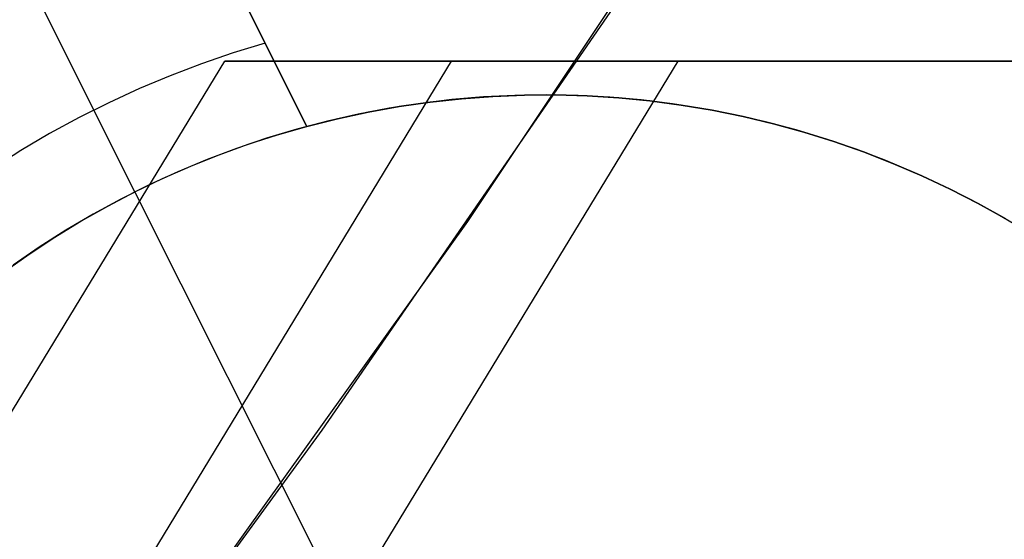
# Model space of a CAD drawing. Header units: millimetres. Extents: x 6049 to 7254, y -11340 to -10297.
# Tile 175 of 237: x 6694.53 to 6697.22, y -10711.4 to -10709.98. Entities that reach past the tile are written whole.
import ezdxf

# ---------------------------------------------------------------- set-up
doc = ezdxf.new("R2010")
doc.units = ezdxf.units.MM
doc.layers.add('color', color=7, linetype='Continuous')

msp = doc.modelspace()

# ---------------------------------------------------------------- linework, layer by layer
at = {"color": 8, "true_color": 0x7f7f7f}
for p, q in [((6695.7568, -10710.5342, 67.1), (6696.7811, -10708.994, 67.1)), ((6695.7568, -10710.5342, 67.1), (6696.7811, -10708.994, 67.1)), ((6695.7568, -10710.5342, 65.5955), (6696.7811, -10708.994, 65.5955)), ((6695.359, -10711.1048, 64.0911), (6696.2109, -10709.8673, 64.0911)), ((6695.359, -10711.1048, 64.0911), (6696.2109, -10709.8673, 64.0911)), ((6694.1405, -10711.6642, 53.386), (6695.0926, -10710.0962, 53.1662)), ((6695.7112, -10710.0962, 55.8457), (6694.7591, -10711.6642, 56.0655)), ((6695.0926, -10710.0962, 53.1662), (6696.3299, -10710.0962, 58.5252)), ((6710.9891, -10710.0962, 49.4962), (6695.0926, -10710.0962, 53.1662)), ((6695.2616, -10710.0962, 53.8983), (6713.0708, -10710.0962, 53.8983)), ((6696.3299, -10710.0962, 58.5252), (6695.3777, -10711.6642, 58.7451)), ((6712.2264, -10710.0962, 54.8552), (6696.3299, -10710.0962, 58.5252)), ((6694.6799, -10712.0381, 67.1), (6695.7568, -10710.5342, 67.1)), ((6694.6799, -10712.0381, 67.1), (6695.7568, -10710.5342, 67.1)), ((6694.6799, -10712.0381, 65.5955), (6695.7568, -10710.5342, 65.5955)), ((6694.4725, -10712.3174, 64.0911), (6695.359, -10711.1048, 64.0911)), ((6694.4725, -10712.3174, 64.0911), (6695.359, -10711.1048, 64.0911))]:
    msp.add_line(p, q, dxfattribs=at)
at = {"layer": 'color', "color": 254, "true_color": 0xcad1ee}
for p, q in [((6695.3173, -10710.2745, 28.2), (6694.1858, -10708.0167, 28.2)), ((6695.3173, -10710.2745, 28.2), (6694.1858, -10708.0167, 28.2)), ((6694.1858, -10708.0167, 26.7), (6695.3173, -10710.2745, 22.3699)), ((6694.1858, -10708.0167, 26.7), (6695.3173, -10710.2745, 22.3699)), ((6694.8477, -10710.4533, 22.3699), (6693.7276, -10708.2183, 26.7)), ((6695.3173, -10710.2745, 25.2849), (6694.5539, -10708.7511, 25.2849)), ((6695.2032, -10710.0468, 22.8029), (6695.1158, -10710.0736, 22.8029)), ((6695.1158, -10710.0736, 22.8029), (6695.0294, -10710.1034, 22.8029)), ((6695.0294, -10710.1034, 22.8029), (6694.944, -10710.136, 22.8029)), ((6694.944, -10710.136, 22.8029), (6694.8597, -10710.1714, 22.8029)), ((6694.8597, -10710.1714, 22.8029), (6694.7767, -10710.2097, 22.8029)), ((6694.7767, -10710.2097, 22.8029), (6694.695, -10710.2506, 22.8029)), ((6695.6274, -10710.2116, 19.7), (6695.5421, -10710.2249, 19.7)), ((6695.6274, -10710.2116, 19.7), (6695.5421, -10710.2249, 19.7)), ((6695.5691, -10710.2204, 28.2), (6695.6541, -10710.2081, 28.2)), ((6695.6541, -10710.2081, 23.95), (6695.5691, -10710.2204, 23.95)), ((6695.5691, -10710.2204, 28.2), (6695.6541, -10710.2081, 28.2)), ((6695.713, -10710.2014, 19.7), (6695.6274, -10710.2116, 19.7)), ((6695.713, -10710.2014, 19.7), (6695.6274, -10710.2116, 19.7)), ((6695.6541, -10710.2081, 28.2), (6695.7395, -10710.1988, 28.2)), ((6695.7395, -10710.1988, 23.95), (6695.6541, -10710.2081, 23.95)), ((6695.6541, -10710.2081, 28.2), (6695.7395, -10710.1988, 28.2)), ((6695.799, -10710.1941, 19.7), (6695.713, -10710.2014, 19.7)), ((6695.799, -10710.1941, 19.7), (6695.713, -10710.2014, 19.7)), ((6695.7395, -10710.1988, 28.2), (6695.8252, -10710.1924, 28.2)), ((6695.8252, -10710.1924, 23.95), (6695.7395, -10710.1988, 23.95)), ((6695.7395, -10710.1988, 28.2), (6695.8252, -10710.1924, 28.2)), ((6695.8852, -10710.1897, 19.7), (6695.799, -10710.1941, 19.7)), ((6695.8852, -10710.1897, 19.7), (6695.799, -10710.1941, 19.7)), ((6695.8252, -10710.1924, 28.2), (6695.911, -10710.189, 28.2)), ((6695.911, -10710.189, 23.95), (6695.8252, -10710.1924, 23.95)), ((6695.8252, -10710.1924, 28.2), (6695.911, -10710.189, 28.2)), ((6695.9715, -10710.1884, 19.7), (6695.8852, -10710.1897, 19.7)), ((6695.9715, -10710.1884, 19.7), (6695.8852, -10710.1897, 19.7)), ((6695.911, -10710.189, 28.2), (6695.9969, -10710.1885, 28.2)), ((6695.9969, -10710.1885, 23.95), (6695.911, -10710.189, 23.95)), ((6695.911, -10710.189, 28.2), (6695.9969, -10710.1885, 28.2)), ((6696.0578, -10710.19, 19.7), (6695.9715, -10710.1884, 19.7)), ((6696.0578, -10710.19, 19.7), (6695.9715, -10710.1884, 19.7)), ((6695.9969, -10710.1885, 28.2), (6696.0827, -10710.191, 28.2)), ((6696.0827, -10710.191, 23.95), (6695.9969, -10710.1885, 23.95)), ((6695.9969, -10710.1885, 28.2), (6696.0827, -10710.191, 28.2)), ((6696.144, -10710.1946, 19.7), (6696.0578, -10710.19, 19.7)), ((6696.144, -10710.1946, 19.7), (6696.0578, -10710.19, 19.7)), ((6696.0827, -10710.191, 28.2), (6696.1684, -10710.1964, 28.2)), ((6696.1684, -10710.1964, 23.95), (6696.0827, -10710.191, 23.95)), ((6696.0827, -10710.191, 28.2), (6696.1684, -10710.1964, 28.2)), ((6696.23, -10710.2021, 19.7), (6696.144, -10710.1946, 19.7)), ((6696.23, -10710.2021, 19.7), (6696.144, -10710.1946, 19.7)), ((6696.1684, -10710.1964, 28.2), (6696.2539, -10710.2048, 28.2)), ((6696.2539, -10710.2048, 23.95), (6696.1684, -10710.1964, 23.95)), ((6696.1684, -10710.1964, 28.2), (6696.2539, -10710.2048, 28.2)), ((6696.3156, -10710.2127, 19.7), (6696.23, -10710.2021, 19.7)), ((6696.3156, -10710.2127, 19.7), (6696.23, -10710.2021, 19.7)), ((6696.2539, -10710.2048, 28.2), (6696.339, -10710.2161, 28.2)), ((6696.339, -10710.2161, 23.95), (6696.2539, -10710.2048, 23.95)), ((6696.2539, -10710.2048, 28.2), (6696.339, -10710.2161, 28.2)), ((6696.4009, -10710.2261, 19.7), (6696.3156, -10710.2127, 19.7)), ((6696.4009, -10710.2261, 19.7), (6696.3156, -10710.2127, 19.7)), ((6695.4006, -10710.2535, 28.2), (6695.4846, -10710.2355, 28.2)), ((6695.4846, -10710.2355, 23.95), (6695.4006, -10710.2535, 23.95)), ((6695.4006, -10710.2535, 28.2), (6695.4846, -10710.2355, 28.2)), ((6695.5421, -10710.2249, 19.7), (6695.4573, -10710.241, 19.7)), ((6695.5421, -10710.2249, 19.7), (6695.4573, -10710.241, 19.7)), ((6695.4846, -10710.2355, 28.2), (6695.5691, -10710.2204, 28.2)), ((6695.5691, -10710.2204, 23.95), (6695.4846, -10710.2355, 23.95)), ((6695.4846, -10710.2355, 28.2), (6695.5691, -10710.2204, 28.2)), ((6696.339, -10710.2161, 28.2), (6696.4237, -10710.2303, 28.2)), ((6696.4237, -10710.2303, 23.95), (6696.339, -10710.2161, 23.95)), ((6696.339, -10710.2161, 28.2), (6696.4237, -10710.2303, 28.2)), ((6696.4856, -10710.2426, 19.7), (6696.4009, -10710.2261, 19.7)), ((6696.4856, -10710.2426, 19.7), (6696.4009, -10710.2261, 19.7)), ((6696.4237, -10710.2303, 28.2), (6696.5079, -10710.2474, 28.2)), ((6696.5079, -10710.2474, 23.95), (6696.4237, -10710.2303, 23.95)), ((6696.4237, -10710.2303, 28.2), (6696.5079, -10710.2474, 28.2)), ((6694.695, -10710.2506, 22.8029), (6694.6147, -10710.2943, 22.8029)), ((6695.3731, -10710.2601, 19.7), (6695.2897, -10710.2821, 19.7)), ((6695.3731, -10710.2601, 19.7), (6695.2897, -10710.2821, 19.7)), ((6695.3173, -10710.2745, 28.2), (6695.4006, -10710.2535, 28.2)), ((6695.4006, -10710.2535, 23.95), (6695.3173, -10710.2745, 23.95)), ((6695.3173, -10710.2745, 28.2), (6695.4006, -10710.2535, 28.2)), ((6695.4573, -10710.241, 19.7), (6695.3731, -10710.2601, 19.7)), ((6695.4573, -10710.241, 19.7), (6695.3731, -10710.2601, 19.7)), ((6696.5697, -10710.2619, 19.7), (6696.4856, -10710.2426, 19.7)), ((6696.5697, -10710.2619, 19.7), (6696.4856, -10710.2426, 19.7)), ((6696.5079, -10710.2474, 28.2), (6696.5914, -10710.2674, 28.2)), ((6696.5914, -10710.2674, 23.95), (6696.5079, -10710.2474, 23.95)), ((6696.5079, -10710.2474, 28.2), (6696.5914, -10710.2674, 28.2)), ((6696.6531, -10710.2841, 19.7), (6696.5697, -10710.2619, 19.7)), ((6696.6531, -10710.2841, 19.7), (6696.5697, -10710.2619, 19.7)), ((6695.2897, -10710.2821, 19.7), (6695.207, -10710.3069, 19.7)), ((6695.2897, -10710.2821, 19.7), (6695.207, -10710.3069, 19.7)), ((6695.2367, -10710.2977, 22.3699), (6695.3173, -10710.2745, 22.3699)), ((6695.2367, -10710.2977, 22.3699), (6695.3173, -10710.2745, 22.3699)), ((6695.3173, -10710.2745, 22.3699), (6695.3173, -10710.2745, 28.2)), ((6695.3173, -10710.2745, 22.3699), (6695.3173, -10710.2745, 28.2)), ((6696.5914, -10710.2674, 28.2), (6696.6742, -10710.2902, 28.2)), ((6696.6742, -10710.2902, 23.95), (6696.5914, -10710.2674, 23.95)), ((6696.5914, -10710.2674, 28.2), (6696.6742, -10710.2902, 28.2)), ((6696.7357, -10710.3092, 19.7), (6696.6531, -10710.2841, 19.7)), ((6696.7357, -10710.3092, 19.7), (6696.6531, -10710.2841, 19.7)), ((6696.6742, -10710.2902, 28.2), (6696.7562, -10710.3159, 28.2)), ((6696.7562, -10710.3159, 23.95), (6696.6742, -10710.2902, 23.95)), ((6696.6742, -10710.2902, 28.2), (6696.7562, -10710.3159, 28.2)), ((6694.6147, -10710.2943, 22.8029), (6694.5358, -10710.3406, 22.8029)), ((6695.207, -10710.3069, 19.7), (6695.1253, -10710.3346, 19.7)), ((6695.207, -10710.3069, 19.7), (6695.1253, -10710.3346, 19.7)), ((6695.1569, -10710.3235, 22.3699), (6695.2367, -10710.2977, 22.3699)), ((6695.1569, -10710.3235, 22.3699), (6695.2367, -10710.2977, 22.3699)), ((6696.8173, -10710.3371, 19.7), (6696.7357, -10710.3092, 19.7)), ((6696.8173, -10710.3371, 19.7), (6696.7357, -10710.3092, 19.7)), ((6696.7562, -10710.3159, 28.2), (6696.8372, -10710.3444, 28.2)), ((6696.8372, -10710.3444, 23.95), (6696.7562, -10710.3159, 23.95)), ((6696.7562, -10710.3159, 28.2), (6696.8372, -10710.3444, 28.2)), ((6694.5358, -10710.3406, 22.8029), (6694.4586, -10710.3895, 22.8029)), ((6695.1253, -10710.3346, 19.7), (6695.0445, -10710.3651, 19.7)), ((6695.1253, -10710.3346, 19.7), (6695.0445, -10710.3651, 19.7)), ((6695.078, -10710.3521, 22.3699), (6695.1569, -10710.3235, 22.3699)), ((6695.078, -10710.3521, 22.3699), (6695.1569, -10710.3235, 22.3699)), ((6696.898, -10710.3678, 19.7), (6696.8173, -10710.3371, 19.7)), ((6696.898, -10710.3678, 19.7), (6696.8173, -10710.3371, 19.7)), ((6696.8372, -10710.3444, 28.2), (6696.9172, -10710.3756, 28.2)), ((6696.9172, -10710.3756, 23.95), (6696.8372, -10710.3444, 23.95)), ((6696.8372, -10710.3444, 28.2), (6696.9172, -10710.3756, 28.2)), ((6695.0445, -10710.3651, 19.7), (6694.9649, -10710.3983, 19.7)), ((6695.0445, -10710.3651, 19.7), (6694.9649, -10710.3983, 19.7)), ((6695.0001, -10710.3832, 22.3699), (6695.078, -10710.3521, 22.3699)), ((6695.0001, -10710.3832, 22.3699), (6695.078, -10710.3521, 22.3699)), ((6696.9775, -10710.4013, 19.7), (6696.898, -10710.3678, 19.7)), ((6696.9775, -10710.4013, 19.7), (6696.898, -10710.3678, 19.7)), ((6694.9649, -10710.3983, 19.7), (6694.8864, -10710.4343, 19.7)), ((6694.9649, -10710.3983, 19.7), (6694.8864, -10710.4343, 19.7)), ((6694.9233, -10710.417, 22.3699), (6695.0001, -10710.3832, 22.3699)), ((6694.9233, -10710.417, 22.3699), (6695.0001, -10710.3832, 22.3699)), ((6696.9172, -10710.3756, 28.2), (6696.9961, -10710.4096, 28.2)), ((6696.9961, -10710.4096, 23.95), (6696.9172, -10710.3756, 23.95)), ((6696.9172, -10710.3756, 28.2), (6696.9961, -10710.4096, 28.2)), ((6694.8477, -10710.4533, 22.3699), (6694.9233, -10710.417, 22.3699)), ((6694.8477, -10710.4533, 22.3699), (6694.9233, -10710.417, 22.3699)), ((6697.0559, -10710.4375, 19.7), (6696.9775, -10710.4013, 19.7)), ((6697.0559, -10710.4375, 19.7), (6696.9775, -10710.4013, 19.7)), ((6696.9961, -10710.4096, 28.2), (6697.0737, -10710.4463, 28.2)), ((6697.0737, -10710.4463, 23.95), (6696.9961, -10710.4096, 23.95)), ((6696.9961, -10710.4096, 28.2), (6697.0737, -10710.4463, 28.2)), ((6694.7733, -10710.4922, 22.3699), (6694.8477, -10710.4533, 22.3699)), ((6694.7733, -10710.4922, 22.3699), (6694.8477, -10710.4533, 22.3699)), ((6694.8864, -10710.4343, 19.7), (6694.8093, -10710.473, 19.7)), ((6694.8864, -10710.4343, 19.7), (6694.8093, -10710.473, 19.7)), ((6694.8477, -10710.4533, 19.7), (6694.8477, -10710.4533, 22.3699)), ((6695.4078, -10711.5708, 19.7), (6694.8477, -10710.4533, 19.7)), ((6697.1329, -10710.4764, 19.7), (6697.0559, -10710.4375, 19.7)), ((6697.1329, -10710.4764, 19.7), (6697.0559, -10710.4375, 19.7)), ((6697.0737, -10710.4463, 28.2), (6697.1501, -10710.4856, 28.2)), ((6697.1501, -10710.4856, 23.95), (6697.0737, -10710.4463, 23.95)), ((6697.0737, -10710.4463, 28.2), (6697.1501, -10710.4856, 28.2)), ((6694.8093, -10710.473, 19.7), (6694.7335, -10710.5143, 19.7)), ((6694.8093, -10710.473, 19.7), (6694.7335, -10710.5143, 19.7)), ((6697.2086, -10710.518, 19.7), (6697.1329, -10710.4764, 19.7)), ((6697.2086, -10710.518, 19.7), (6697.1329, -10710.4764, 19.7)), ((6694.7003, -10710.5335, 22.3699), (6694.7733, -10710.4922, 22.3699)), ((6694.7003, -10710.5335, 22.3699), (6694.7733, -10710.4922, 22.3699)), ((6697.1501, -10710.4856, 28.2), (6697.2251, -10710.5275, 28.2)), ((6697.2251, -10710.5275, 23.95), (6697.1501, -10710.4856, 23.95)), ((6697.1501, -10710.4856, 28.2), (6697.2251, -10710.5275, 28.2)), ((6694.6287, -10710.5772, 22.3699), (6694.7003, -10710.5335, 22.3699)), ((6694.6287, -10710.5772, 22.3699), (6694.7003, -10710.5335, 22.3699)), ((6694.7335, -10710.5143, 19.7), (6694.6592, -10710.5582, 19.7)), ((6694.7335, -10710.5143, 19.7), (6694.6592, -10710.5582, 19.7)), ((6697.2827, -10710.5621, 19.7), (6697.2086, -10710.518, 19.7)), ((6697.2827, -10710.5621, 19.7), (6697.2086, -10710.518, 19.7)), ((6694.6592, -10710.5582, 19.7), (6694.5865, -10710.6046, 19.7)), ((6694.6592, -10710.5582, 19.7), (6694.5865, -10710.6046, 19.7)), ((6694.5587, -10710.6234, 22.3699), (6694.6287, -10710.5772, 22.3699)), ((6694.5587, -10710.6234, 22.3699), (6694.6287, -10710.5772, 22.3699)), ((6694.5865, -10710.6046, 19.7), (6694.5154, -10710.6536, 19.7)), ((6694.5865, -10710.6046, 19.7), (6694.5154, -10710.6536, 19.7)), ((6694.4902, -10710.6718, 22.3699), (6694.5587, -10710.6234, 22.3699)), ((6694.4902, -10710.6718, 22.3699), (6694.5587, -10710.6234, 22.3699))]:
    msp.add_line(p, q, dxfattribs=at)

doc.saveas('drawing.dxf')
